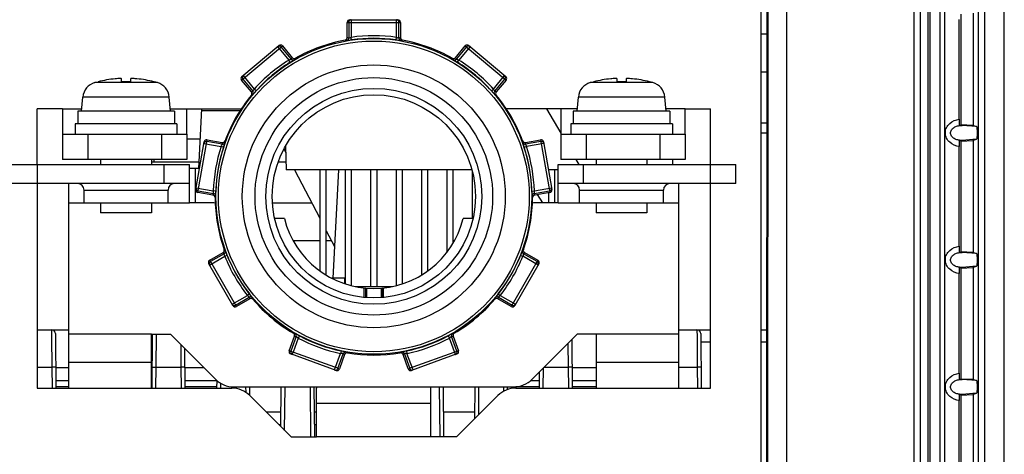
# Model space of a CAD drawing. Header units: millimetres. Extents: x 0 to 1000, y 0 to 850.
# Tile 12 of 80: x 368 to 446, y 154 to 188. Entities that reach past the tile are written whole.
import ezdxf

# ---------------------------------------------------------------- set-up
doc = ezdxf.new("R2010")
doc.units = ezdxf.units.MM
doc.header["$LTSCALE"] = 55.407407
doc.layers.get('0').update_dxf_attribs({"linetype": 'CONTINUOUS'})
for name, color, linetype in [('00_COMPONENTS', 7, 'CONTINUOUS'), ('CHANFREINS', 7, 'CONTINUOUS'), ('CONGES', 7, 'CONTINUOUS'), ('DEPOUILLE', 7, 'CONTINUOUS')]:
    doc.layers.add(name, color=color, linetype=linetype)

msp = doc.modelspace()

# ---------------------------------------------------------------- linework, layer by layer
at = {"color": 9, "linetype": 'CONTINUOUS'}
for p, q in [((443.51, 90.141), (443.51, 232.647)), ((444.009, 90.116), (444.009, 232.671)), ((438.931, 94.986), (438.931, 227.801)), ((439.553, 95.193), (439.553, 227.594)), ((439.708, 95.199), (439.708, 227.588)), ((440.471, 227.576), (440.471, 95.212)), ((440.815, 227.573), (440.815, 95.214)), ((428.41, 128.476), (428.41, 212.698)), ((393.81, 187.598), (398.01, 187.598)), ((393.933, 187.598), (393.933, 186.36)), ((394.132, 187.798), (394.132, 186.417)), ((397.687, 186.417), (397.687, 187.798)), ((397.887, 186.36), (397.887, 187.598)), ((394.16, 186.219), (394.132, 186.417)), ((397.659, 186.219), (397.687, 186.417)), ((385.495, 183.043), (388.712, 185.743)), ((388.337, 185.689), (389.225, 184.631)), ((389.414, 184.716), (388.618, 185.664)), ((403.201, 185.664), (402.406, 184.716)), ((403.483, 185.689), (402.595, 184.631)), ((403.107, 185.743), (406.325, 183.043)), ((389.331, 184.461), (389.225, 184.631)), ((402.489, 184.461), (402.595, 184.631)), ((385.589, 183.122), (386.385, 182.174)), ((385.613, 183.404), (386.501, 182.345)), ((405.318, 182.345), (406.206, 183.404)), ((405.435, 182.174), (406.231, 183.122)), ((378.873, 182.855), (373.947, 182.855)), ((386.65, 182.212), (386.501, 182.345)), ((405.17, 182.212), (405.318, 182.345)), ((417.873, 182.855), (412.947, 182.855)), ((379.812, 181.718), (373.008, 181.718)), ((418.812, 181.718), (412.008, 181.718)), ((371.41, 180.798), (372.927, 180.798)), ((379.892, 180.798), (381.196, 180.798)), ((411.927, 180.798), (410.624, 180.798)), ((420.41, 180.798), (418.892, 180.798)), ((442.128, 179.481), (442.216, 179.479)), ((443.343, 179.388), (442.216, 179.479)), ((443.109, 179.486), (443.094, 179.493)), ((382.053, 174.209), (382.783, 178.345)), ((409.037, 178.345), (409.766, 174.209)), ((443.343, 178.4), (442.216, 178.308)), ((443.094, 178.295), (443.109, 178.301)), ((382.53, 178.062), (383.89, 177.823)), ((383.981, 178.01), (382.761, 178.224)), ((384.08, 177.761), (383.89, 177.823)), ((407.74, 177.761), (407.93, 177.823)), ((409.058, 178.224), (407.839, 178.01)), ((409.29, 178.062), (407.93, 177.823)), ((369.41, 176.398), (369.41, 174.898)), ((379.41, 174.898), (379.41, 176.398)), ((412.41, 174.898), (412.41, 176.398)), ((422.41, 174.898), (422.41, 176.398)), ((373.11, 174.398), (379.71, 174.398)), ((381.912, 174.561), (383.273, 174.321)), ((408.547, 174.321), (409.907, 174.561)), ((412.11, 174.398), (418.71, 174.398)), ((382.075, 174.33), (383.294, 174.115)), ((383.473, 174.315), (383.273, 174.321)), ((408.347, 174.315), (408.547, 174.321)), ((408.526, 174.115), (409.745, 174.33)), ((371.91, 173.398), (373.11, 173.398)), ((379.71, 173.398), (381.41, 173.398)), ((410.41, 173.398), (412.11, 173.398)), ((418.71, 173.398), (419.91, 173.398)), ((382.983, 168.488), (384.18, 169.178)), ((384.129, 169.38), (383.057, 168.761)), ((384.365, 169.253), (384.18, 169.178)), ((407.455, 169.253), (407.64, 169.178)), ((408.836, 168.488), (407.64, 169.178)), ((408.763, 168.761), (407.691, 169.38)), ((442.128, 169.481), (442.216, 169.479)), ((443.343, 169.388), (442.216, 169.479)), ((443.109, 169.486), (443.094, 169.493)), ((385.095, 165.23), (382.995, 168.867)), ((408.824, 168.867), (406.724, 165.23)), ((443.343, 168.4), (442.216, 168.308)), ((443.094, 168.295), (443.109, 168.301)), ((395.271, 166.676), (395.271, 165.926)), ((396.549, 166.676), (396.549, 165.926)), ((384.761, 165.409), (385.957, 166.099)), ((385.034, 165.336), (386.106, 165.955)), ((386.115, 166.223), (385.957, 166.099)), ((405.705, 166.223), (405.863, 166.099)), ((405.714, 165.955), (406.786, 165.336)), ((405.863, 166.099), (407.059, 165.409)), ((370.543, 163.398), (370.547, 162.837)), ((370.547, 162.837), (370.566, 160.451)), ((378.41, 163.042), (371.91, 163.042)), ((378.774, 160.451), (378.795, 163.045)), ((389.79, 162.864), (389.366, 161.701)), ((390.052, 162.919), (389.958, 162.743)), ((401.768, 162.919), (401.862, 162.743)), ((402.454, 161.701), (402.03, 162.864)), ((419.91, 163.042), (413.41, 163.042)), ((421.343, 163.398), (421.347, 162.837)), ((421.347, 162.837), (421.366, 160.451)), ((380.712, 162.242), (380.726, 160.451)), ((389.958, 162.743), (389.554, 161.632)), ((402.334, 161.444), (401.862, 162.743)), ((411.191, 162.325), (411.206, 160.451)), ((393.198, 160.306), (389.251, 161.743)), ((389.485, 161.444), (389.554, 161.632)), ((392.826, 160.229), (393.299, 161.527)), ((393.082, 160.348), (393.506, 161.511)), ((393.34, 161.722), (393.299, 161.527)), ((398.314, 161.511), (398.737, 160.348)), ((398.48, 161.722), (398.521, 161.527)), ((398.994, 160.229), (398.521, 161.527)), ((402.569, 161.743), (398.622, 160.306)), ((369.41, 160.451), (370.566, 160.451)), ((370.566, 160.451), (370.58, 158.798)), ((378.41, 160.806), (371.91, 160.806)), ((378.76, 158.798), (378.774, 160.451)), ((378.774, 160.451), (380.726, 160.451)), ((380.726, 160.451), (380.74, 158.798)), ((409.319, 160.451), (411.206, 160.451)), ((411.206, 160.451), (411.22, 158.798)), ((419.91, 160.806), (413.41, 160.806)), ((419.91, 160.451), (421.366, 160.451)), ((421.366, 160.451), (421.38, 158.798)), ((409.24, 158.798), (409.254, 160.386)), ((383.843, 159.19), (383.84, 158.798)), ((385.819, 158.898), (385.823, 158.474)), ((388.891, 155.471), (388.921, 158.898)), ((390.899, 158.898), (390.934, 154.952)), ((401.059, 158.898), (401.094, 154.952)), ((404.161, 158.898), (404.141, 156.683)), ((406.142, 158.56), (406.139, 158.898)), ((442.128, 159.481), (442.216, 159.479)), ((443.343, 159.388), (442.216, 159.479)), ((443.109, 159.486), (443.094, 159.493)), ((443.343, 158.4), (442.216, 158.308)), ((443.094, 158.295), (443.109, 158.301)), ((400.41, 157.598), (391.41, 157.598)), ((400.41, 154.952), (391.41, 154.952))]:
    msp.add_line(p, q, dxfattribs=at)
at = {"color": 7, "linetype": 'CONTINUOUS'}
for p, q in [((445.535, 91.076), (445.535, 230.866)), ((438.41, 212.698), (438.41, 115.398)), ((426.843, 115.398), (426.872, 210.198)), ((426.896, 115.398), (426.954, 210.416)), ((393.81, 186.388), (393.81, 187.598)), ((394.01, 187.798), (397.81, 187.798)), ((398.01, 187.598), (398.01, 186.388)), ((441.99, 179.97), (441.99, 187.817)), ((442.105, 188.255), (442.105, 179.532)), ((443.109, 179.478), (443.109, 188.31)), ((385.52, 183.325), (388.43, 185.767)), ((388.712, 185.743), (389.49, 184.816)), ((402.33, 184.816), (403.107, 185.743)), ((403.389, 185.767), (406.3, 183.325)), ((373.947, 182.855), (374.21, 182.925)), ((374.21, 182.918), (374.21, 182.925)), ((376.06, 182.918), (376.06, 183.151)), ((376.76, 183.151), (376.76, 182.918)), ((378.873, 182.855), (378.61, 182.925)), ((378.61, 182.925), (378.61, 182.918)), ((386.273, 182.116), (385.495, 183.043)), ((406.325, 183.043), (405.547, 182.116)), ((412.947, 182.855), (413.21, 182.925)), ((413.21, 182.918), (413.21, 182.925)), ((415.06, 182.918), (415.06, 183.151)), ((415.76, 183.151), (415.76, 182.918)), ((417.873, 182.855), (417.61, 182.925)), ((417.61, 182.925), (417.61, 182.918)), ((372.91, 180.598), (373.008, 181.718)), ((379.91, 180.598), (379.812, 181.718)), ((411.91, 180.598), (412.008, 181.718)), ((418.91, 180.598), (418.812, 181.718)), ((380.21, 180.598), (372.61, 180.598)), ((372.61, 180.598), (372.61, 179.598)), ((380.21, 180.598), (380.21, 179.598)), ((419.21, 180.598), (411.61, 180.598)), ((411.61, 180.598), (411.61, 179.598)), ((419.21, 180.598), (419.21, 179.598)), ((380.41, 179.598), (372.41, 179.598)), ((372.41, 179.598), (372.41, 178.798)), ((380.41, 179.598), (380.41, 178.798)), ((419.41, 179.598), (411.41, 179.598)), ((411.41, 179.598), (411.41, 178.798)), ((419.41, 179.598), (419.41, 178.798)), ((441.973, 179.495), (442.105, 179.532)), ((441.973, 179.495), (442.216, 179.479)), ((442.105, 179.543), (443.094, 179.493)), ((443.109, 179.478), (443.343, 179.388)), ((382.783, 178.345), (383.974, 178.135)), ((407.845, 178.135), (409.037, 178.345)), ((442.216, 178.308), (441.973, 178.292)), ((442.105, 178.255), (441.973, 178.292)), ((442.105, 178.244), (443.094, 178.295)), ((442.105, 178.255), (442.105, 169.532)), ((443.109, 178.31), (443.343, 178.4)), ((443.109, 169.478), (443.109, 178.31)), ((381.891, 174.441), (382.551, 178.183)), ((409.269, 178.183), (409.929, 174.441)), ((441.99, 169.97), (441.99, 177.817)), ((374.41, 176.798), (374.41, 176.398)), ((378.41, 176.798), (378.41, 176.398)), ((378.45, 176.598), (378.45, 176.798)), ((378.602, 176.798), (378.602, 176.598)), ((413.41, 176.798), (413.41, 176.398)), ((417.41, 176.798), (417.41, 176.398)), ((381.41, 173.398), (381.41, 176.398)), ((410.41, 173.398), (410.41, 176.398)), ((424.41, 174.898), (424.41, 176.398)), ((381.41, 174.898), (367.41, 174.898)), ((371.91, 158.798), (371.91, 174.898)), ((373.11, 173.398), (373.11, 174.398)), ((379.71, 173.398), (379.71, 174.398)), ((424.41, 174.898), (410.41, 174.898)), ((412.11, 173.398), (412.11, 174.398)), ((418.71, 173.398), (418.71, 174.398)), ((419.91, 158.798), (419.91, 174.898)), ((383.245, 173.999), (382.053, 174.209)), ((409.766, 174.209), (408.575, 173.999)), ((373.11, 173.398), (379.71, 173.398)), ((374.41, 173.398), (374.41, 172.598)), ((378.41, 173.398), (378.41, 172.598)), ((383.051, 173.398), (381.41, 173.398)), ((410.41, 173.398), (408.769, 173.398)), ((412.11, 173.398), (418.71, 173.398)), ((413.41, 173.398), (413.41, 172.598)), ((417.41, 173.398), (417.41, 172.598)), ((378.41, 172.598), (374.41, 172.598)), ((388.874, 172.148), (388.104, 172.148)), ((403.716, 172.148), (402.946, 172.148)), ((417.41, 172.598), (413.41, 172.598)), ((382.995, 168.867), (384.043, 169.472)), ((407.776, 169.472), (408.824, 168.867)), ((441.973, 169.495), (442.105, 169.532)), ((441.973, 169.495), (442.216, 169.479)), ((442.105, 169.543), (443.094, 169.493)), ((443.109, 169.478), (443.343, 169.388)), ((384.822, 165.303), (382.922, 168.593)), ((408.898, 168.593), (406.998, 165.303)), ((442.216, 168.308), (441.973, 168.292)), ((442.105, 168.255), (441.973, 168.292)), ((442.105, 168.244), (443.094, 168.295)), ((442.105, 168.255), (442.105, 159.532)), ((443.109, 168.31), (443.343, 168.4)), ((443.109, 159.478), (443.109, 168.31)), ((441.99, 159.97), (441.99, 167.817)), ((395.154, 165.934), (395.154, 166.688)), ((395.254, 166.678), (395.254, 165.928)), ((395.324, 166.672), (395.324, 165.92)), ((396.496, 166.672), (396.496, 165.92)), ((396.566, 166.678), (396.566, 165.928)), ((396.666, 165.934), (396.666, 166.688)), ((386.143, 165.835), (385.095, 165.23)), ((406.724, 165.23), (405.676, 165.835)), ((369.41, 163.398), (371.91, 163.398)), ((370.843, 163.101), (370.88, 158.798)), ((378.41, 163.042), (379.91, 163.042)), ((378.41, 158.798), (378.41, 163.042)), ((378.46, 158.798), (378.497, 163.042)), ((379.91, 163.042), (383.468, 159.484)), ((389.251, 161.743), (389.665, 162.88)), ((402.155, 162.88), (402.569, 161.743)), ((408.352, 159.484), (411.91, 163.042)), ((413.41, 163.042), (411.91, 163.042)), ((413.41, 163.042), (413.41, 158.798)), ((419.91, 163.398), (422.41, 163.398)), ((421.643, 163.101), (421.68, 158.798)), ((426.41, 163.398), (426.858, 163.398)), ((411.487, 162.598), (411.52, 158.798)), ((381.013, 161.939), (381.04, 158.798)), ((392.941, 160.187), (389.371, 161.486)), ((393.611, 161.443), (393.198, 160.306)), ((398.622, 160.306), (398.208, 161.443)), ((402.449, 161.486), (398.879, 160.187)), ((408.94, 158.798), (408.951, 160.083)), ((383.545, 159.412), (383.54, 158.798)), ((384.882, 158.898), (406.938, 158.898)), ((386.119, 158.898), (386.125, 158.212)), ((388.593, 155.769), (388.621, 158.898)), ((391.199, 158.898), (391.234, 154.951)), ((401.359, 158.898), (401.394, 154.952)), ((403.861, 158.898), (403.839, 156.381)), ((406.441, 158.69), (406.439, 158.898)), ((441.973, 159.495), (442.105, 159.532)), ((441.973, 159.495), (442.216, 159.479)), ((442.105, 159.543), (443.094, 159.493)), ((443.109, 159.478), (443.343, 159.388)), ((442.216, 158.308), (441.973, 158.292)), ((442.105, 158.255), (441.973, 158.292)), ((442.105, 158.244), (443.094, 158.295)), ((442.105, 158.255), (442.105, 149.532)), ((443.109, 158.31), (443.343, 158.4)), ((443.109, 149.478), (443.109, 158.31)), ((441.99, 149.97), (441.99, 157.817)), ((388.603, 156.898), (387.464, 156.898)), ((391.41, 156.898), (391.217, 156.898)), ((403.843, 156.898), (401.377, 156.898))]:
    msp.add_line(p, q, dxfattribs=at)
at = {"color": 3, "linetype": 'CONTINUOUS'}
for p, q in [((426.41, 113.898), (426.41, 209.398)), ((371.41, 180.798), (369.41, 180.798)), ((369.41, 176.398), (369.41, 180.798)), ((371.41, 180.798), (371.41, 178.798)), ((381.196, 178.798), (381.196, 180.798)), ((410.624, 180.798), (410.624, 178.798)), ((420.41, 180.798), (422.41, 180.798)), ((420.41, 178.798), (420.41, 180.798)), ((422.41, 176.398), (422.41, 180.798)), ((367.41, 176.398), (381.41, 176.398)), ((410.41, 176.398), (424.41, 176.398)), ((369.41, 174.898), (369.41, 158.798)), ((422.41, 158.798), (422.41, 174.898)), ((391.41, 154.952), (391.41, 157.598)), ((400.41, 154.952), (400.41, 157.598))]:
    msp.add_line(p, q, dxfattribs=at)
at = {"color": 9, "linetype": 'CONTINUOUS'}
for radius in [12.43, 12.23, 8.5]:
    msp.add_circle((395.91, 173.898), radius, dxfattribs=at)
at = {"color": 7, "linetype": 'CONTINUOUS'}
for radius in [10.35, 9.35, 8]:
    msp.add_circle((395.91, 173.898), radius, dxfattribs=at)
at = {"color": 9, "linetype": 'CONTINUOUS'}
for centre, radius, start, end in [((394.132, 187.598), 0.2, 105.09349, 180.01765), ((394.133, 187.597), 0.201, 90.07763, 105.05584), ((397.687, 187.597), 0.201, 74.94416, 89.92237), ((397.687, 187.598), 0.2, 359.98235, 74.90651), ((390.337, 171.704), 14.86, 76.65605, 77.13529), ((393.732, 186.36), 0.2, 279.97364, 359.98801), ((390.535, 171.662), 15.086, 76.98537, 77.46293), ((395.91, 173.898), 12.644, 81.9184, 98.0816), ((395.91, 173.898), 12.444, 81.9184, 98.0816), ((401.285, 171.662), 15.086, 102.53707, 103.01463), ((398.087, 186.36), 0.2, 180.01105, 260.02463), ((401.482, 171.704), 14.86, 102.86471, 103.34395), ((388.465, 185.535), 0.2, 39.99082, 92.28879), ((403.355, 185.536), 0.2, 50.02728, 140.02727), ((395.91, 173.898), 12.644, 121.9184, 138.0816), ((395.91, 173.898), 12.444, 121.9184, 138.0816), ((401.465, 175.64), 15.086, 142.53707, 143.01463), ((389.567, 184.844), 0.2, 220.01105, 300.02463), ((401.589, 175.799), 14.86, 142.86471, 143.34395), ((390.231, 175.799), 14.86, 36.65605, 37.13529), ((402.252, 184.844), 0.2, 239.97364, 319.98801), ((390.355, 175.64), 15.086, 36.98537, 37.46293), ((395.91, 173.898), 12.444, 41.9184, 58.0816), ((395.91, 173.898), 12.644, 41.9184, 58.0816), ((385.742, 183.251), 0.2, 130.02728, 220.02727), ((406.078, 183.251), 0.2, 319.97273, 49.97272), ((393.23, 168.73), 15.086, 116.98537, 117.46293), ((386.231, 182.045), 0.2, 319.97363, 39.988), ((405.588, 182.045), 0.2, 140.01105, 220.02463), ((398.59, 168.73), 15.086, 62.53707, 63.01463), ((393.051, 168.636), 14.86, 116.65605, 117.13529), ((398.768, 168.636), 14.86, 62.86471, 63.34395), ((399.038, 179.005), 14.86, 182.86471, 183.34395), ((392.782, 179.005), 14.86, 356.65605, 357.13529), ((382.725, 178.028), 0.199, 162.39436, 169.97486), ((382.727, 178.028), 0.2, 79.97532, 162.4444), ((395.91, 173.898), 12.644, 161.9184, 178.0816), ((395.91, 173.898), 12.444, 161.9184, 178.0816), ((399.046, 178.803), 15.086, 182.53707, 183.01463), ((384.015, 178.207), 0.2, 260.01105, 340.02463), ((407.805, 178.207), 0.2, 199.97364, 279.98801), ((395.91, 173.898), 12.444, 1.9184, 18.0816), ((392.774, 178.803), 15.086, 356.98537, 357.46293), ((395.91, 173.898), 12.644, 1.9184, 18.0816), ((409.093, 178.028), 0.2, 10.02728, 100.02727), ((382.109, 174.527), 0.2, 170.02728, 260.02727), ((409.711, 174.527), 0.2, 279.97532, 2.4444), ((409.712, 174.527), 0.199, 2.39436, 9.97486), ((397.179, 168.217), 15.086, 156.98537, 157.46293), ((383.259, 173.918), 0.2, 359.97364, 79.98801), ((397.103, 168.029), 14.86, 156.65605, 157.13529), ((408.561, 173.918), 0.2, 100.01105, 180.02463), ((394.717, 168.029), 14.86, 22.86471, 23.34395), ((394.641, 168.217), 15.086, 22.53707, 23.01463), ((395.159, 179.671), 15.086, 222.53707, 223.01463), ((384.029, 169.553), 0.2, 300.01105, 20.02463), ((395.024, 179.821), 14.86, 222.86471, 223.34395), ((395.91, 173.898), 12.644, 201.9184, 218.0816), ((395.91, 173.898), 12.444, 201.9184, 218.0816), ((395.91, 173.898), 12.444, 321.9184, 338.0816), ((395.91, 173.898), 12.644, 321.9184, 338.0816), ((407.791, 169.553), 0.2, 159.97364, 239.98801), ((396.796, 179.821), 14.86, 316.65605, 317.13529), ((396.66, 179.671), 15.086, 316.98537, 317.46293), ((383.157, 168.587), 0.2, 119.97273, 209.97272), ((408.663, 168.587), 0.2, 330.02728, 60.02727), ((386.206, 165.781), 0.2, 39.97364, 119.98801), ((400.534, 170.362), 15.086, 196.98537, 197.46293), ((400.596, 170.169), 14.86, 196.65605, 197.13529), ((391.224, 170.169), 14.86, 342.86471, 343.34395), ((405.614, 165.781), 0.2, 60.01105, 140.02463), ((391.286, 170.362), 15.086, 342.53707, 343.01463), ((384.934, 165.509), 0.2, 210.02728, 300.02727), ((406.886, 165.509), 0.2, 239.97273, 329.97272), ((391.424, 177.866), 14.86, 262.86471, 263.34395), ((391.624, 177.838), 15.086, 262.53707, 263.01463), ((389.602, 162.932), 0.2, 340.01105, 60.02463), ((395.91, 173.898), 12.444, 241.9184, 258.0816), ((395.91, 173.898), 12.444, 281.9184, 298.0816), ((402.218, 162.932), 0.2, 119.97364, 199.98801), ((400.196, 177.838), 15.086, 276.98537, 277.46293), ((400.396, 177.866), 14.86, 276.65605, 277.13529), ((395.91, 173.898), 12.644, 241.91819, 258.0816), ((395.91, 173.898), 12.644, 281.9184, 298.0816), ((389.554, 161.632), 0.2, 159.97273, 249.97272), ((393.694, 161.443), 0.2, 79.97364, 159.98801), ((401.725, 174.162), 15.086, 236.98537, 237.46293), ((401.897, 174.054), 14.86, 236.65605, 237.13529), ((389.923, 174.054), 14.86, 302.86471, 303.34395), ((398.126, 161.443), 0.2, 20.01105, 100.02463), ((390.094, 174.162), 15.086, 302.53707, 303.01463), ((402.266, 161.631), 0.199, 290.02514, 297.60564), ((402.266, 161.632), 0.2, 297.5556, 20.02468), ((392.894, 160.415), 0.199, 250.02514, 257.60564), ((392.894, 160.416), 0.2, 257.5556, 340.02468), ((398.925, 160.416), 0.2, 199.97273, 289.97272)]:
    msp.add_arc(centre, radius, start, end, dxfattribs=at)
at = {"color": 7, "linetype": 'CONTINUOUS'}
for centre, radius, start, end in [((395.91, 173.898), 12.5, 100.43418, 119.56582), ((393.61, 186.388), 0.2, 280.41018, 359.98583), ((398.21, 186.388), 0.2, 180.01417, 259.58982), ((395.91, 173.898), 12.5, 60.43418, 79.56582), ((389.643, 184.944), 0.2, 220.01417, 299.58982), ((402.176, 184.944), 0.2, 240.41019, 319.98582), ((376.41, 174.198), 8.993, 95.42346, 104.15994), ((376.41, 174.198), 8.727, 87.7015, 92.2985), ((376.76, 177.888), 5.287, 84.57658, 84.93932), ((376.41, 174.198), 8.993, 75.84006, 84.57654), ((415.41, 174.198), 8.993, 95.42346, 104.15994), ((415.41, 174.198), 8.727, 87.7015, 92.2985), ((415.76, 177.888), 5.287, 84.57658, 84.93932), ((415.41, 174.198), 8.993, 75.84006, 84.57654), ((374.303, 181.604), 1.3, 105.88085, 175), ((378.517, 181.604), 1.3, 5, 74.11915), ((413.303, 181.604), 1.3, 105.88085, 175), ((417.517, 181.604), 1.3, 5, 74.11915), ((395.91, 173.898), 12.5, 140.43418, 159.56582), ((386.12, 181.988), 0.2, 320.41019, 39.98582), ((405.7, 181.988), 0.2, 140.01417, 219.58982), ((395.91, 173.898), 12.5, 20.43418, 39.56582), ((384.009, 178.332), 0.2, 260.01417, 339.58982), ((407.811, 178.332), 0.2, 200.4102, 279.98581), ((372.61, 174.398), 0.5, 0, 90), ((380.21, 174.398), 0.5, 90, 180), ((411.61, 174.398), 0.5, 0, 90), ((419.21, 174.398), 0.5, 90, 180), ((383.21, 173.802), 0.2, 0.41018, 79.98583), ((395.91, 173.898), 12.5, 180.43418, 199.56582), ((395.91, 173.898), 12.5, 340.43418, 359.56582), ((408.609, 173.802), 0.2, 100.01417, 179.58982), ((383.051, 171.398), 2, 79.29447, 90), ((408.769, 171.398), 2, 90, 100.70549), ((395.91, 173.898), 7.25, 193.96796, 346.03204), ((383.943, 169.645), 0.2, 300.01417, 19.58982), ((407.877, 169.645), 0.2, 160.4102, 239.98582), ((386.243, 165.661), 0.2, 40.4102, 119.98581), ((405.577, 165.661), 0.2, 60.01417, 139.58982), ((395.91, 173.898), 12.5, 220.43418, 239.56582), ((395.91, 173.898), 12.5, 300.43418, 319.56582), ((370.543, 163.098), 0.3, 0.53695, 90.00032), ((389.477, 162.948), 0.2, 340.01417, 59.58982), ((402.343, 162.948), 0.2, 120.4102, 199.98582), ((421.343, 163.098), 0.3, 0.53695, 90.00032), ((393.799, 161.375), 0.2, 80.4102, 159.98581), ((395.91, 173.898), 12.5, 260.43418, 279.56582), ((398.02, 161.375), 0.2, 20.01417, 99.58982), ((384.882, 160.898), 2, 225, 270), ((406.938, 160.898), 2, 270, 315)]:
    msp.add_arc(centre, radius, start, end, dxfattribs=at)
for centre, major_axis, start_param, end_param in [((394.01, 187.598), (0.2, 0), 1.570796, 3.141593), ((397.81, 187.598), (0.2, 0), 0, 1.570796), ((388.559, 185.614), (0.153, 0.129), 0, 1.570796), ((403.261, 185.614), (0.153, -0.129), 1.570796, 3.141593), ((385.648, 183.172), (0.153, 0.129), 1.570796, 3.141593), ((406.171, 183.172), (0.153, -0.129), 0, 1.570796), ((382.748, 178.148), (0.035, 0.197), 0, 1.570796), ((409.072, 178.148), (-0.035, 0.197), -1.570796, 0), ((382.088, 174.406), (0.035, 0.197), 1.570796, 3.141593), ((409.732, 174.406), (-0.035, 0.197), -3.141593, -1.570796), ((383.095, 168.693), (-0.1, 0.173), 0, 1.570796), ((408.724, 168.693), (0.1, 0.173), -1.570796, 0), ((384.995, 165.403), (-0.1, 0.173), -4.712389, -3.141593), ((406.825, 165.403), (0.1, 0.173), -3.141593, -1.570796), ((389.439, 161.674), (0.188, -0.068), -3.141593, -1.570796), ((402.381, 161.674), (0.188, 0.068), -1.570796, 0), ((393.009, 160.375), (0.188, -0.068), -1.570796, 0), ((398.81, 160.375), (0.188, 0.068), -3.141593, -1.570796)]:
    msp.add_ellipse(centre, major_axis=major_axis, ratio=0.999048, start_param=start_param, end_param=end_param, dxfattribs=at)
at = {"color": 9, "linetype": 'CONTINUOUS'}
for points, knots in [([(393.767, 186.163), (393.771, 186.163), (393.782, 186.165), (393.806, 186.167), (393.843, 186.173), (393.891, 186.179), (393.949, 186.188), (394.04, 186.202), (394.111, 186.212), (394.16, 186.219)], [0, 0, 0, 0, 0.026148, 0.087555, 0.182146, 0.306608, 0.456352, 0.626021, 1, 1, 1, 1]), ([(393.933, 186.36), (393.934, 186.36), (393.941, 186.362), (393.953, 186.364), (393.972, 186.37), (393.997, 186.377), (394.027, 186.386), (394.072, 186.4), (394.108, 186.41), (394.132, 186.417)], [0, 0, 0, 0, 0.026521, 0.089863, 0.187186, 0.313856, 0.464326, 0.632799, 1, 1, 1, 1]), ([(397.659, 186.219), (397.708, 186.212), (397.78, 186.202), (397.87, 186.188), (397.929, 186.179), (397.977, 186.173), (398.014, 186.167), (398.038, 186.165), (398.049, 186.163), (398.053, 186.163)], [0, 0, 0, 0, 0.373976, 0.543646, 0.69339, 0.817853, 0.912444, 0.97385, 1, 1, 1, 1]), ([(397.687, 186.417), (397.712, 186.41), (397.748, 186.4), (397.793, 186.386), (397.823, 186.377), (397.848, 186.37), (397.867, 186.364), (397.879, 186.362), (397.886, 186.36), (397.887, 186.36)], [0, 0, 0, 0, 0.367198, 0.535673, 0.686144, 0.812813, 0.910136, 0.973478, 1, 1, 1, 1]), ([(389.225, 184.631), (389.248, 184.641), (389.282, 184.656), (389.325, 184.675), (389.354, 184.687), (389.377, 184.698), (389.396, 184.706), (389.407, 184.712), (389.413, 184.714), (389.414, 184.716)], [0, 0, 0, 0, 0.367198, 0.535673, 0.686144, 0.812813, 0.910136, 0.973478, 1, 1, 1, 1]), ([(389.331, 184.461), (389.373, 184.487), (389.434, 184.525), (389.512, 184.573), (389.562, 184.604), (389.604, 184.63), (389.635, 184.649), (389.655, 184.663), (389.665, 184.668), (389.667, 184.671)], [0, 0, 0, 0, 0.373976, 0.543646, 0.69339, 0.817853, 0.912444, 0.97385, 1, 1, 1, 1]), ([(402.152, 184.671), (402.154, 184.668), (402.165, 184.663), (402.184, 184.649), (402.216, 184.63), (402.258, 184.604), (402.308, 184.573), (402.386, 184.525), (402.447, 184.487), (402.489, 184.461)], [0, 0, 0, 0, 0.026148, 0.087555, 0.182146, 0.306608, 0.456352, 0.626021, 1, 1, 1, 1]), ([(402.406, 184.716), (402.406, 184.714), (402.413, 184.712), (402.424, 184.706), (402.442, 184.698), (402.466, 184.687), (402.494, 184.675), (402.538, 184.656), (402.572, 184.641), (402.595, 184.631)], [0, 0, 0, 0, 0.026521, 0.089863, 0.187186, 0.313856, 0.464326, 0.632799, 1, 1, 1, 1]), ([(386.385, 182.174), (386.386, 182.174), (386.39, 182.18), (386.398, 182.19), (386.409, 182.207), (386.423, 182.228), (386.44, 182.254), (386.466, 182.294), (386.487, 182.324), (386.501, 182.345)], [0, 0, 0, 0, 0.026521, 0.089863, 0.187186, 0.313855, 0.464324, 0.632796, 1, 1, 1, 1]), ([(386.385, 181.916), (386.388, 181.918), (386.395, 181.927), (386.412, 181.944), (386.437, 181.972), (386.469, 182.009), (386.508, 182.053), (386.569, 182.121), (386.617, 182.175), (386.65, 182.212)], [0, 0, 0, 0, 0.026149, 0.087555, 0.182146, 0.306607, 0.456349, 0.626018, 1, 1, 1, 1]), ([(405.17, 182.212), (405.203, 182.175), (405.251, 182.121), (405.312, 182.053), (405.351, 182.009), (405.383, 181.972), (405.408, 181.944), (405.425, 181.927), (405.432, 181.918), (405.435, 181.916)], [0, 0, 0, 0, 0.373978, 0.543648, 0.693391, 0.817853, 0.912444, 0.97385, 1, 1, 1, 1]), ([(405.318, 182.345), (405.333, 182.324), (405.353, 182.294), (405.38, 182.254), (405.397, 182.228), (405.411, 182.207), (405.422, 182.19), (405.43, 182.18), (405.433, 182.174), (405.435, 182.174)], [0, 0, 0, 0, 0.3672, 0.535674, 0.686144, 0.812813, 0.910136, 0.973478, 1, 1, 1, 1]), ([(441.99, 177.817), (441.716, 177.85), (441.301, 178.023), (440.959, 178.473), (440.86, 178.893), (440.958, 179.313), (441.3, 179.765), (441.716, 179.938), (441.99, 179.97)], [0, 0, 0, 0, 0.248528, 0.374158, 0.499669, 0.625272, 0.751089, 1, 1, 1, 1]), ([(442.216, 178.308), (442.122, 178.303), (441.932, 178.314), (441.657, 178.4), (441.416, 178.567), (441.274, 178.842), (441.354, 179.147), (441.576, 179.345), (441.844, 179.455), (442.034, 179.48), (442.128, 179.481)], [0, 0, 0, 0, 0.123272, 0.247217, 0.372401, 0.499113, 0.626099, 0.752006, 0.876425, 1, 1, 1, 1]), ([(383.89, 177.823), (383.901, 177.845), (383.918, 177.879), (383.939, 177.921), (383.953, 177.949), (383.964, 177.972), (383.973, 177.99), (383.977, 178.002), (383.981, 178.008), (383.981, 178.01)], [0, 0, 0, 0, 0.367198, 0.535673, 0.686144, 0.812813, 0.910136, 0.973478, 1, 1, 1, 1]), ([(384.08, 177.761), (384.096, 177.808), (384.118, 177.876), (384.147, 177.963), (384.166, 178.019), (384.181, 178.065), (384.193, 178.101), (384.199, 178.124), (384.203, 178.135), (384.203, 178.138)], [0, 0, 0, 0, 0.373976, 0.543646, 0.69339, 0.817853, 0.912444, 0.97385, 1, 1, 1, 1]), ([(407.617, 178.138), (407.616, 178.135), (407.621, 178.124), (407.627, 178.101), (407.639, 178.065), (407.654, 178.019), (407.673, 177.963), (407.702, 177.876), (407.724, 177.808), (407.74, 177.761)], [0, 0, 0, 0, 0.026148, 0.087555, 0.182146, 0.306608, 0.456352, 0.626021, 1, 1, 1, 1]), ([(407.839, 178.01), (407.839, 178.008), (407.842, 178.002), (407.847, 177.99), (407.856, 177.972), (407.867, 177.949), (407.881, 177.921), (407.902, 177.879), (407.919, 177.845), (407.93, 177.823)], [0, 0, 0, 0, 0.026521, 0.089863, 0.187186, 0.313856, 0.464326, 0.632799, 1, 1, 1, 1]), ([(383.294, 174.115), (383.295, 174.116), (383.294, 174.123), (383.294, 174.136), (383.291, 174.156), (383.288, 174.181), (383.285, 174.212), (383.279, 174.259), (383.275, 174.296), (383.273, 174.321)], [0, 0, 0, 0, 0.026521, 0.089863, 0.187186, 0.313856, 0.464326, 0.632799, 1, 1, 1, 1]), ([(383.459, 173.918), (383.46, 173.921), (383.46, 173.933), (383.462, 173.957), (383.463, 173.994), (383.465, 174.043), (383.466, 174.102), (383.469, 174.193), (383.471, 174.265), (383.473, 174.315)], [0, 0, 0, 0, 0.026148, 0.087555, 0.182146, 0.306608, 0.456352, 0.626021, 1, 1, 1, 1]), ([(408.347, 174.315), (408.349, 174.265), (408.351, 174.193), (408.354, 174.102), (408.355, 174.043), (408.357, 173.994), (408.357, 173.957), (408.36, 173.933), (408.359, 173.921), (408.361, 173.918)], [0, 0, 0, 0, 0.373976, 0.543646, 0.69339, 0.817853, 0.912444, 0.97385, 1, 1, 1, 1]), ([(408.547, 174.321), (408.544, 174.296), (408.54, 174.259), (408.535, 174.212), (408.531, 174.181), (408.529, 174.156), (408.526, 174.136), (408.526, 174.123), (408.525, 174.116), (408.526, 174.115)], [0, 0, 0, 0, 0.367198, 0.535673, 0.686144, 0.812813, 0.910136, 0.973478, 1, 1, 1, 1]), ([(441.99, 167.817), (441.716, 167.85), (441.301, 168.023), (440.959, 168.473), (440.86, 168.893), (440.958, 169.313), (441.3, 169.765), (441.716, 169.938), (441.99, 169.97)], [0, 0, 0, 0, 0.248528, 0.374158, 0.499669, 0.625272, 0.751089, 1, 1, 1, 1]), ([(384.18, 169.178), (384.173, 169.203), (384.165, 169.239), (384.154, 169.285), (384.146, 169.315), (384.14, 169.34), (384.136, 169.36), (384.131, 169.372), (384.13, 169.379), (384.129, 169.38)], [0, 0, 0, 0, 0.367198, 0.535673, 0.686144, 0.812813, 0.910136, 0.973478, 1, 1, 1, 1]), ([(384.365, 169.253), (384.347, 169.299), (384.32, 169.366), (384.286, 169.451), (384.265, 169.506), (384.247, 169.551), (384.233, 169.586), (384.223, 169.607), (384.219, 169.619), (384.217, 169.621)], [0, 0, 0, 0, 0.373976, 0.543646, 0.69339, 0.817853, 0.912444, 0.97385, 1, 1, 1, 1]), ([(407.603, 169.621), (407.601, 169.619), (407.597, 169.607), (407.587, 169.586), (407.573, 169.551), (407.555, 169.506), (407.534, 169.451), (407.5, 169.366), (407.473, 169.299), (407.455, 169.253)], [0, 0, 0, 0, 0.026148, 0.087555, 0.182146, 0.306608, 0.456352, 0.626021, 1, 1, 1, 1]), ([(407.691, 169.38), (407.69, 169.379), (407.688, 169.372), (407.684, 169.36), (407.68, 169.34), (407.673, 169.315), (407.666, 169.285), (407.655, 169.239), (407.646, 169.203), (407.64, 169.178)], [0, 0, 0, 0, 0.026521, 0.089863, 0.187186, 0.313856, 0.464326, 0.632799, 1, 1, 1, 1]), ([(442.216, 168.308), (442.122, 168.303), (441.932, 168.314), (441.657, 168.4), (441.416, 168.567), (441.274, 168.842), (441.354, 169.147), (441.576, 169.345), (441.844, 169.455), (442.034, 169.48), (442.128, 169.481)], [0, 0, 0, 0, 0.123272, 0.247217, 0.372401, 0.499113, 0.626099, 0.752006, 0.876425, 1, 1, 1, 1]), ([(386.106, 165.955), (386.106, 165.957), (386.101, 165.961), (386.093, 165.97), (386.078, 165.984), (386.059, 166.002), (386.037, 166.023), (386.002, 166.056), (385.975, 166.082), (385.957, 166.099)], [0, 0, 0, 0, 0.026521, 0.089863, 0.187186, 0.313856, 0.464326, 0.632799, 1, 1, 1, 1]), ([(386.359, 165.91), (386.358, 165.913), (386.35, 165.922), (386.337, 165.942), (386.314, 165.971), (386.283, 166.009), (386.247, 166.055), (386.19, 166.127), (386.145, 166.184), (386.115, 166.223)], [0, 0, 0, 0, 0.026148, 0.087555, 0.182146, 0.306608, 0.456352, 0.626021, 1, 1, 1, 1]), ([(405.705, 166.223), (405.675, 166.184), (405.63, 166.127), (405.573, 166.055), (405.536, 166.009), (405.506, 165.971), (405.483, 165.942), (405.469, 165.922), (405.461, 165.913), (405.46, 165.91)], [0, 0, 0, 0, 0.373976, 0.543646, 0.69339, 0.817853, 0.912444, 0.97385, 1, 1, 1, 1]), ([(405.863, 166.099), (405.844, 166.082), (405.818, 166.056), (405.783, 166.023), (405.761, 166.002), (405.742, 165.984), (405.727, 165.97), (405.719, 165.961), (405.714, 165.957), (405.714, 165.955)], [0, 0, 0, 0, 0.367198, 0.535673, 0.686144, 0.812813, 0.910136, 0.973478, 1, 1, 1, 1]), ([(390.052, 162.919), (390.008, 162.942), (389.945, 162.976), (389.864, 163.02), (389.813, 163.048), (389.769, 163.071), (389.737, 163.089), (389.715, 163.099), (389.705, 163.105), (389.701, 163.106)], [0, 0, 0, 0, 0.373976, 0.543646, 0.69339, 0.817853, 0.912444, 0.97385, 1, 1, 1, 1]), ([(389.958, 162.743), (389.937, 162.757), (389.907, 162.779), (389.869, 162.808), (389.844, 162.826), (389.824, 162.841), (389.807, 162.853), (389.797, 162.86), (389.791, 162.864), (389.79, 162.864)], [0, 0, 0, 0, 0.367214, 0.535688, 0.686157, 0.812822, 0.91014, 0.973479, 1, 1, 1, 1]), ([(402.118, 163.106), (402.115, 163.105), (402.105, 163.099), (402.083, 163.089), (402.05, 163.071), (402.007, 163.048), (401.956, 163.02), (401.875, 162.976), (401.811, 162.942), (401.768, 162.919)], [0, 0, 0, 0, 0.026148, 0.087555, 0.182146, 0.306608, 0.456352, 0.626021, 1, 1, 1, 1]), ([(402.03, 162.864), (402.028, 162.864), (402.023, 162.86), (402.012, 162.853), (401.996, 162.841), (401.975, 162.826), (401.951, 162.808), (401.912, 162.779), (401.883, 162.757), (401.862, 162.743)], [0, 0, 0, 0, 0.026521, 0.089863, 0.187186, 0.313856, 0.464326, 0.632799, 1, 1, 1, 1]), ([(393.506, 161.511), (393.504, 161.513), (393.497, 161.513), (393.485, 161.515), (393.465, 161.516), (393.439, 161.518), (393.408, 161.519), (393.361, 161.522), (393.324, 161.525), (393.299, 161.527)], [0, 0, 0, 0, 0.026521, 0.089863, 0.187186, 0.313856, 0.464326, 0.632799, 1, 1, 1, 1]), ([(393.729, 161.64), (393.726, 161.642), (393.714, 161.644), (393.691, 161.65), (393.654, 161.657), (393.606, 161.667), (393.549, 161.679), (393.459, 161.697), (393.388, 161.712), (393.34, 161.722)], [0, 0, 0, 0, 0.026148, 0.087555, 0.182146, 0.306608, 0.456352, 0.626021, 1, 1, 1, 1]), ([(398.48, 161.722), (398.431, 161.712), (398.361, 161.697), (398.271, 161.679), (398.213, 161.667), (398.166, 161.657), (398.129, 161.65), (398.106, 161.644), (398.094, 161.642), (398.091, 161.64)], [0, 0, 0, 0, 0.373976, 0.543646, 0.69339, 0.817853, 0.912444, 0.97385, 1, 1, 1, 1]), ([(398.521, 161.527), (398.496, 161.525), (398.459, 161.522), (398.411, 161.519), (398.381, 161.518), (398.355, 161.516), (398.335, 161.515), (398.322, 161.513), (398.315, 161.513), (398.314, 161.511)], [0, 0, 0, 0, 0.367198, 0.535673, 0.686144, 0.812813, 0.910136, 0.973478, 1, 1, 1, 1]), ([(370.866, 160.448), (370.866, 160.456), (370.819, 160.442), (370.773, 160.456), (370.672, 160.449), (370.604, 160.451), (370.566, 160.451)], [0, 0, 0, 0, 0.076553, 0.293044, 0.61795, 1, 1, 1, 1]), ([(378.474, 160.448), (378.474, 160.456), (378.521, 160.442), (378.567, 160.456), (378.668, 160.449), (378.736, 160.451), (378.774, 160.451)], [0, 0, 0, 0, 0.076552, 0.293043, 0.617949, 1, 1, 1, 1]), ([(381.026, 160.448), (381.026, 160.456), (380.979, 160.442), (380.933, 160.456), (380.832, 160.449), (380.764, 160.451), (380.726, 160.451)], [0, 0, 0, 0, 0.076553, 0.293044, 0.61795, 1, 1, 1, 1]), ([(411.506, 160.448), (411.506, 160.456), (411.459, 160.442), (411.413, 160.456), (411.312, 160.449), (411.244, 160.451), (411.206, 160.451)], [0, 0, 0, 0, 0.076553, 0.293044, 0.61795, 1, 1, 1, 1]), ([(421.666, 160.448), (421.666, 160.456), (421.619, 160.442), (421.573, 160.456), (421.472, 160.449), (421.404, 160.451), (421.366, 160.451)], [0, 0, 0, 0, 0.076553, 0.293044, 0.61795, 1, 1, 1, 1]), ([(441.99, 157.817), (441.716, 157.85), (441.301, 158.023), (440.959, 158.473), (440.86, 158.893), (440.958, 159.313), (441.3, 159.765), (441.716, 159.938), (441.99, 159.97)], [0, 0, 0, 0, 0.248528, 0.374158, 0.499669, 0.625272, 0.751089, 1, 1, 1, 1]), ([(442.216, 158.308), (442.122, 158.303), (441.932, 158.314), (441.657, 158.4), (441.416, 158.567), (441.274, 158.842), (441.354, 159.147), (441.576, 159.345), (441.844, 159.455), (442.034, 159.48), (442.128, 159.481)], [0, 0, 0, 0, 0.123272, 0.247217, 0.372401, 0.499113, 0.626099, 0.752006, 0.876425, 1, 1, 1, 1])]:
    msp.add_open_spline(points, degree=3, knots=knots, dxfattribs=at)
msp.add_open_spline([(388.337, 185.689), (388.37, 185.716), (388.414, 185.734), (388.457, 185.735)], degree=3, dxfattribs=at)
at = {"color": 7, "linetype": 'CONTINUOUS'}
for points, knots in [([(376.06, 183.151), (376.06, 183.155), (376.05, 183.16), (376.037, 183.163), (376.012, 183.167), (375.971, 183.17), (375.909, 183.171), (375.834, 183.17), (375.716, 183.164), (375.624, 183.157), (375.56, 183.151)], [0, 0, 0, 0, 0.025152, 0.049663, 0.082851, 0.174731, 0.298123, 0.448505, 0.620123, 1, 1, 1, 1]), ([(377.227, 183.154), (377.166, 183.16), (377.079, 183.166), (376.969, 183.17), (376.899, 183.171), (376.842, 183.17), (376.804, 183.167), (376.781, 183.163), (376.769, 183.16), (376.76, 183.155), (376.76, 183.151)], [0, 0, 0, 0, 0.384545, 0.556011, 0.705337, 0.827308, 0.917876, 0.950575, 0.974769, 1, 1, 1, 1]), ([(415.06, 183.151), (415.06, 183.155), (415.05, 183.16), (415.037, 183.163), (415.012, 183.167), (414.971, 183.17), (414.909, 183.171), (414.834, 183.17), (414.716, 183.164), (414.624, 183.157), (414.56, 183.151)], [0, 0, 0, 0, 0.025152, 0.049663, 0.082851, 0.174731, 0.298123, 0.448505, 0.620123, 1, 1, 1, 1]), ([(416.227, 183.154), (416.166, 183.16), (416.079, 183.166), (415.969, 183.17), (415.899, 183.171), (415.842, 183.17), (415.804, 183.167), (415.781, 183.163), (415.769, 183.16), (415.76, 183.155), (415.76, 183.151)], [0, 0, 0, 0, 0.384545, 0.556011, 0.705337, 0.827308, 0.917876, 0.950575, 0.974769, 1, 1, 1, 1]), ([(441.99, 179.97), (441.99, 179.875), (441.986, 179.716), (441.981, 179.558), (441.973, 179.495)], [0, 0, 0, 0, 0.603501, 1, 1, 1, 1]), ([(443.343, 179.388), (443.353, 179.384), (443.364, 179.343), (443.379, 179.268), (443.392, 179.108), (443.398, 178.894), (443.392, 178.68), (443.379, 178.519), (443.364, 178.444), (443.353, 178.403), (443.343, 178.4)], [0, 0, 0, 0, 0.031147, 0.106459, 0.247156, 0.500064, 0.752827, 0.893541, 0.968853, 1, 1, 1, 1]), ([(441.973, 178.292), (441.981, 178.23), (441.986, 178.071), (441.99, 177.913), (441.99, 177.817)], [0, 0, 0, 0, 0.396498, 1, 1, 1, 1]), ([(441.99, 169.97), (441.99, 169.875), (441.986, 169.716), (441.981, 169.558), (441.973, 169.495)], [0, 0, 0, 0, 0.603501, 1, 1, 1, 1]), ([(443.343, 169.388), (443.353, 169.384), (443.364, 169.343), (443.379, 169.268), (443.392, 169.108), (443.398, 168.894), (443.392, 168.68), (443.379, 168.519), (443.364, 168.444), (443.353, 168.403), (443.343, 168.4)], [0, 0, 0, 0, 0.031147, 0.106459, 0.247156, 0.500064, 0.752827, 0.893541, 0.968853, 1, 1, 1, 1]), ([(441.973, 168.292), (441.981, 168.23), (441.986, 168.071), (441.99, 167.913), (441.99, 167.817)], [0, 0, 0, 0, 0.396498, 1, 1, 1, 1]), ([(441.99, 159.97), (441.99, 159.875), (441.986, 159.716), (441.981, 159.558), (441.973, 159.495)], [0, 0, 0, 0, 0.603501, 1, 1, 1, 1]), ([(443.343, 159.388), (443.353, 159.384), (443.364, 159.343), (443.379, 159.268), (443.392, 159.108), (443.398, 158.894), (443.392, 158.68), (443.379, 158.519), (443.364, 158.444), (443.353, 158.403), (443.343, 158.4)], [0, 0, 0, 0, 0.031147, 0.106459, 0.247156, 0.500064, 0.752827, 0.893541, 0.968853, 1, 1, 1, 1]), ([(441.973, 158.292), (441.981, 158.23), (441.986, 158.071), (441.99, 157.913), (441.99, 157.817)], [0, 0, 0, 0, 0.396498, 1, 1, 1, 1])]:
    msp.add_open_spline(points, degree=3, knots=knots, dxfattribs=at)
at = {"layer": '00_COMPONENTS', "color": 7, "linetype": 'CONTINUOUS'}
for p, q in [((426.41, 186.698), (426.865, 186.698)), ((426.41, 183.698), (426.864, 183.698)), ((409.507, 180.798), (410.624, 178.863)), ((426.41, 179.698), (426.863, 179.698)), ((388.961, 177.86), (389.01, 175.998)), ((411.816, 176.798), (412.047, 176.398)), ((419.41, 176.798), (419.41, 176.398)), ((382.183, 176.098), (381.41, 176.098)), ((381.86, 176.098), (381.86, 173.398)), ((403.629, 175.998), (389.01, 175.998)), ((391.656, 175.998), (391.656, 168.03)), ((392.164, 167.694), (392.164, 175.998)), ((393.656, 175.998), (393.656, 167.009)), ((394.164, 166.864), (394.164, 175.998)), ((395.656, 175.998), (395.656, 166.797)), ((396.164, 166.797), (396.164, 175.998)), ((397.656, 175.998), (397.656, 166.864)), ((398.164, 167.009), (398.164, 175.998)), ((399.656, 175.998), (399.656, 167.694)), ((400.164, 168.03), (400.164, 175.998)), ((401.656, 175.998), (401.656, 169.478)), ((402.164, 170.235), (402.164, 175.998)), ((410.41, 175.998), (409.654, 175.998)), ((410.164, 173.398), (410.164, 175.998)), ((403.656, 175.891), (403.656, 172.148)), ((409.656, 174.19), (409.656, 173.398)), ((394.453, 166.797), (397.366, 166.797))]:
    msp.add_line(p, q, dxfattribs=at)
at = {"layer": '00_COMPONENTS', "color": 6, "linetype": 'CONTINUOUS'}
for q in [(392.603, 167.448), (393.61, 167.025)]:
    msp.add_line((393.61, 167.448), q, dxfattribs=at)
at = {"layer": 'CHANFREINS', "color": 7, "linetype": 'CONTINUOUS'}
for p, q in [((388.835, 177.628), (388.974, 177.358)), ((389.678, 175.998), (391.656, 172.177)), ((408.763, 174.032), (409.196, 173.398)), ((392.164, 171.195), (392.81, 169.947)), ((370.875, 159.398), (371.91, 159.398)), ((378.41, 159.398), (378.465, 159.398)), ((381.035, 159.398), (383.545, 159.398)), ((408.26, 159.398), (408.945, 159.398)), ((411.515, 159.398), (413.41, 159.398))]:
    msp.add_line(p, q, dxfattribs=at)
at = {"layer": 'CHANFREINS', "color": 3, "linetype": 'CONTINUOUS'}
for p, q in [((389.41, 154.952), (391.41, 154.952)), ((402.41, 154.952), (400.41, 154.952))]:
    msp.add_line(p, q, dxfattribs=at)
at = {"layer": 'CONGES', "color": 3, "linetype": 'CONTINUOUS'}
for p, q in [((381.196, 180.798), (385.488, 180.798)), ((410.624, 180.798), (406.332, 180.798)), ((371.41, 178.798), (381.196, 178.798)), ((410.624, 178.798), (420.41, 178.798)), ((369.41, 158.798), (384.735, 158.798)), ((389.41, 154.952), (386.15, 158.212)), ((391.41, 157.598), (391.41, 158.798)), ((400.41, 157.598), (400.41, 158.798)), ((405.67, 158.212), (402.41, 154.952)), ((407.084, 158.798), (422.41, 158.798))]:
    msp.add_line(p, q, dxfattribs=at)
at = {"layer": 'CONGES', "color": 7, "linetype": 'CONTINUOUS'}
for p, q in [((382.131, 176.084), (382.378, 180.798)), ((371.41, 178.798), (371.41, 176.798)), ((381.196, 178.798), (381.196, 176.798)), ((410.624, 178.798), (410.624, 176.798)), ((420.41, 178.798), (420.41, 176.798)), ((381.196, 176.798), (371.41, 176.798)), ((420.41, 176.798), (410.624, 176.798)), ((393.127, 175.998), (392.679, 167.448))]:
    msp.add_line(p, q, dxfattribs=at)
at = {"layer": 'CONGES', "color": 9, "linetype": 'CONTINUOUS'}
for p, q in [((382.371, 180.661), (385.399, 180.661)), ((373.41, 178.798), (373.41, 176.798)), ((379.196, 178.798), (379.196, 176.798)), ((412.624, 178.798), (412.624, 176.798)), ((418.41, 178.798), (418.41, 176.798)), ((422.41, 162.416), (421.648, 162.416)), ((426.858, 162.416), (426.41, 162.416))]:
    msp.add_line(p, q, dxfattribs=at)
at = {"layer": 'CONGES', "color": 3, "linetype": 'CONTINUOUS'}
for centre, start, end in [((393.41, 158.798), 177.13404, 180), ((398.41, 158.798), 0, 2.86603), ((384.735, 156.798), 45, 90), ((407.084, 156.798), 90, 135)]:
    msp.add_arc(centre, 2, start, end, dxfattribs=at)
at = {"layer": 'DEPOUILLE', "color": 7, "linetype": 'CONTINUOUS'}
for p, q in [((382.253, 178.398), (381.196, 178.398)), ((426.41, 178.898), (426.863, 178.898)), ((382.158, 176.598), (378.41, 176.598)), ((388.994, 176.598), (388.382, 176.598)), ((408.41, 173.364), (408.41, 173.803)), ((387.927, 173.398), (391.024, 173.398)), ((391.656, 170.398), (389.562, 170.398)), ((392.576, 170.398), (392.164, 170.398)), ((371.91, 160.398), (370.866, 160.398)), ((378.474, 160.398), (378.41, 160.398)), ((382.554, 160.398), (381.026, 160.398)), ((413.41, 160.398), (411.506, 160.398)), ((371.91, 158.898), (370.879, 158.898)), ((378.461, 158.898), (378.41, 158.898)), ((383.541, 158.898), (381.039, 158.898)), ((408.941, 158.898), (407.084, 158.898)), ((413.41, 158.898), (411.519, 158.898)), ((388.594, 155.898), (388.464, 155.898)), ((391.41, 155.898), (391.225, 155.898))]:
    msp.add_line(p, q, dxfattribs=at)

doc.saveas('drawing.dxf')
